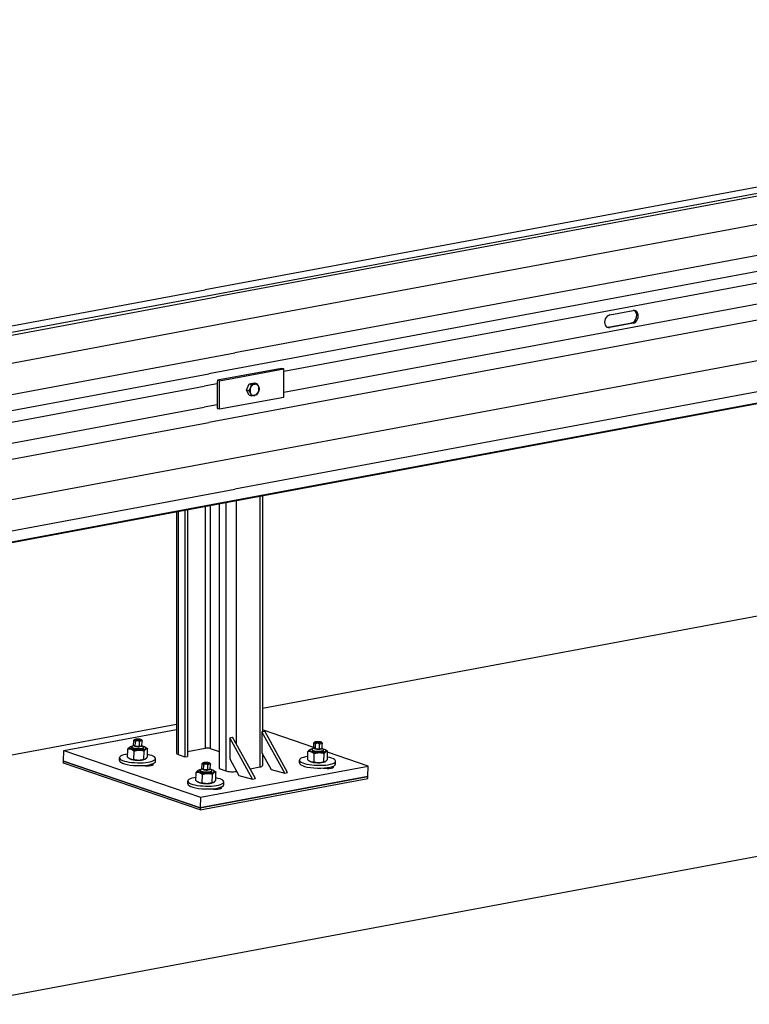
# Model space of a CAD drawing. Header units: metres. Extents: x -699 to 2316, y -1199 to 781.
# Tile 219 of 256: x -28.833 to -28.343, y 9.499 to 10.16. Entities that reach past the tile are written whole.
import ezdxf

# ---------------------------------------------------------------- set-up
doc = ezdxf.new("R2010")
doc.units = ezdxf.units.M

msp = doc.modelspace()

# ---------------------------------------------------------------- linework, layer by layer
for p, q in [((-27.73332, 10.16033), (-28.70836, 9.97884)), ((-27.7271, 10.15712), (-28.70214, 9.97562)), ((-27.72555, 10.15573), (-28.70059, 9.97423)), ((-27.71324, 10.13901), (-28.68828, 9.95751)), ((-27.71324, 10.11814), (-28.68828, 9.93664)), ((-27.73089, 10.10404), (-28.70593, 9.92254)), ((-27.73089, 10.07134), (-28.70593, 9.88984)), ((-27.71324, 10.04736), (-28.68828, 9.86586)), ((-27.71324, 10.02649), (-28.68828, 9.84499)), ((-28.70163, 9.83467), (-27.72659, 10.01617)), ((-27.72555, 10.01666), (-28.70059, 9.83516)), ((-28.19977, 10.00895), (-28.65554, 9.92411)), ((-28.19977, 9.99479), (-28.65554, 9.90996)), ((-29.12246, 9.90196), (-28.70836, 9.97884)), ((-28.70214, 9.97562), (-29.11534, 9.89828)), ((-29.11379, 9.89689), (-28.70059, 9.97423)), ((-28.43649, 9.96205), (-28.42072, 9.96499)), ((-28.68828, 9.95751), (-29.10148, 9.88017)), ((-28.43741, 9.95382), (-28.42164, 9.95675)), ((-28.43649, 9.95356), (-28.43741, 9.95382)), ((-28.42072, 9.95649), (-28.43649, 9.95356)), ((-28.42072, 9.95649), (-28.42164, 9.95675)), ((-29.10148, 9.8593), (-28.68828, 9.93664)), ((-29.11913, 9.8452), (-28.70593, 9.92254)), ((-28.65691, 9.92614), (-28.70008, 9.9181)), ((-28.69871, 9.91772), (-28.65554, 9.92575)), ((-28.65554, 9.92575), (-28.65691, 9.92614)), ((-28.65554, 9.90688), (-28.65554, 9.92575)), ((-29.12227, 9.8368), (-28.70907, 9.91414)), ((-28.70024, 9.91579), (-28.70907, 9.91414)), ((-28.70024, 9.91579), (-28.70024, 9.90163)), ((-28.69871, 9.91772), (-28.70008, 9.9181)), ((-28.69871, 9.89885), (-28.69871, 9.91772)), ((-28.68041, 9.9116), (-28.67867, 9.9157)), ((-28.67867, 9.9157), (-28.67521, 9.91635)), ((-28.67867, 9.9157), (-28.67712, 9.91526)), ((-28.67521, 9.91635), (-28.67365, 9.91591)), ((-28.68041, 9.9116), (-28.67885, 9.91117)), ((-28.67867, 9.90815), (-28.68041, 9.9116)), ((-28.67867, 9.90815), (-28.67712, 9.90772)), ((-28.70024, 9.90163), (-28.70907, 9.89999)), ((-28.69871, 9.89885), (-28.65554, 9.90688)), ((-29.12227, 9.82265), (-28.70907, 9.89999)), ((-28.70008, 9.89923), (-28.69871, 9.89885)), ((-29.11913, 9.8125), (-28.70593, 9.88984)), ((-28.68828, 9.86586), (-29.10148, 9.78852)), ((-29.10148, 9.76765), (-28.68828, 9.84499)), ((-29.11483, 9.75733), (-28.70163, 9.83467)), ((-28.70059, 9.83516), (-29.11379, 9.75782)), ((-28.69896, 9.83517), (-28.69896, 9.65734)), ((-28.69437, 9.83602), (-28.69437, 9.65577)), ((-28.68755, 9.83729), (-28.68755, 9.67426)), ((-28.6716, 9.84026), (-28.6716, 9.65839)), ((-28.66981, 9.84059), (-28.66981, 9.68215)), ((-28.72762, 9.82981), (-28.72762, 9.66756)), ((-28.72653, 9.83001), (-28.72653, 9.66674)), ((-28.72194, 9.83087), (-28.72194, 9.66518)), ((-28.72006, 9.83122), (-28.72006, 9.66553)), ((-28.70835, 9.83341), (-28.70835, 9.67094)), ((-28.70494, 9.83405), (-28.70494, 9.67076)), ((-27.36888, 9.77852), (-28.87067, 9.49898)), ((-28.66981, 9.69794), (-28.22715, 9.78034)), ((-29.17066, 9.60471), (-28.72762, 9.68718)), ((-28.80321, 9.6694), (-28.72762, 9.68346)), ((-28.67013, 9.68209), (-28.66825, 9.68244)), ((-28.63533, 9.67151), (-28.66981, 9.68328)), ((-28.65294, 9.65457), (-28.66825, 9.68244)), ((-28.75634, 9.67289), (-28.75626, 9.67601)), ((-28.75078, 9.67259), (-28.7507, 9.67571)), ((-28.69172, 9.67807), (-28.68984, 9.67842)), ((-28.69172, 9.67807), (-28.69172, 9.66392)), ((-28.6764, 9.6502), (-28.69172, 9.67807)), ((-28.67452, 9.65055), (-28.68984, 9.67842)), ((-28.67013, 9.68209), (-28.67013, 9.66794)), ((-28.65481, 9.65422), (-28.67013, 9.68209)), ((-28.80339, 9.66238), (-28.80321, 9.6694)), ((-28.80321, 9.6694), (-28.71139, 9.63806)), ((-28.76039, 9.66491), (-28.76024, 9.67042)), ((-28.75841, 9.67202), (-28.75878, 9.67185)), ((-28.75747, 9.67134), (-28.75746, 9.6718)), ((-28.75634, 9.67293), (-28.75731, 9.67206)), ((-28.75522, 9.6722), (-28.75634, 9.67289)), ((-28.75522, 9.6722), (-28.75513, 9.67532)), ((-28.75244, 9.67205), (-28.75522, 9.6722)), ((-28.75244, 9.67205), (-28.75236, 9.67517)), ((-28.75078, 9.67259), (-28.75244, 9.67205)), ((-28.75077, 9.67278), (-28.74984, 9.67187)), ((-28.74972, 9.67114), (-28.74971, 9.6716)), ((-28.74952, 9.66357), (-28.74937, 9.66909)), ((-28.74875, 9.67177), (-28.74832, 9.67154)), ((-28.74713, 9.66514), (-28.74699, 9.67065)), ((-28.72006, 9.66876), (-28.70835, 9.67094)), ((-28.70494, 9.67076), (-28.69896, 9.66872)), ((-28.63741, 9.67033), (-28.63778, 9.67016)), ((-28.63647, 9.66965), (-28.63646, 9.67011)), ((-28.63534, 9.67124), (-28.63631, 9.67037)), ((-28.63534, 9.6712), (-28.63526, 9.67432)), ((-28.63422, 9.67051), (-28.63534, 9.6712)), ((-28.63422, 9.67051), (-28.63414, 9.67363)), ((-28.63144, 9.67036), (-28.63422, 9.67051)), ((-28.63144, 9.67036), (-28.63136, 9.67348)), ((-28.62978, 9.6709), (-28.63144, 9.67036)), ((-28.62978, 9.6709), (-28.6297, 9.67402)), ((-28.62977, 9.67109), (-28.62884, 9.67018)), ((-28.62872, 9.66945), (-28.62871, 9.66991)), ((-28.62775, 9.67008), (-28.62732, 9.66985)), ((-28.76594, 9.66276), (-28.76589, 9.66463)), ((-28.75863, 9.66379), (-28.75906, 9.66402)), ((-28.75614, 9.66346), (-28.756, 9.66898)), ((-28.74896, 9.66354), (-28.7486, 9.66371)), ((-28.74172, 9.66213), (-28.74167, 9.664)), ((-28.72653, 9.66674), (-28.72194, 9.66518)), ((-28.72194, 9.66518), (-28.72006, 9.66553)), ((-28.69172, 9.66392), (-28.68559, 9.65277)), ((-28.67013, 9.66794), (-28.664, 9.65679)), ((-28.66981, 9.66736), (-28.66981, 9.65932)), ((-28.64494, 9.66107), (-28.64489, 9.66294)), ((-28.63939, 9.66322), (-28.63924, 9.66873)), ((-28.63515, 9.66177), (-28.635, 9.66729)), ((-28.62852, 9.66188), (-28.62838, 9.6674)), ((-28.62613, 9.66345), (-28.62599, 9.66896)), ((-28.59875, 9.65903), (-28.62601, 9.66833)), ((-28.80343, 9.66097), (-28.80339, 9.66238)), ((-28.71161, 9.62964), (-28.80343, 9.66097)), ((-28.80339, 9.66238), (-28.71157, 9.63104)), ((-28.71157, 9.63104), (-28.80339, 9.66238)), ((-28.74403, 9.66037), (-28.74406, 9.65945)), ((-28.7125, 9.65635), (-28.71287, 9.65618)), ((-28.71156, 9.65568), (-28.71155, 9.65613)), ((-28.71043, 9.65726), (-28.7114, 9.6564)), ((-28.71139, 9.63806), (-28.59875, 9.65903)), ((-28.71043, 9.65722), (-28.71035, 9.66034)), ((-28.70931, 9.65653), (-28.71043, 9.65722)), ((-28.70931, 9.65653), (-28.70922, 9.65965)), ((-28.70653, 9.65638), (-28.70931, 9.65653)), ((-28.70653, 9.65638), (-28.70645, 9.65951)), ((-28.70487, 9.65692), (-28.70653, 9.65638)), ((-28.70487, 9.65692), (-28.70479, 9.66005)), ((-28.70486, 9.65711), (-28.70393, 9.6562)), ((-28.70381, 9.65547), (-28.7038, 9.65593)), ((-28.70284, 9.6561), (-28.70241, 9.65587)), ((-28.69896, 9.65734), (-28.69437, 9.65577)), ((-28.68755, 9.65634), (-28.68755, 9.65542)), ((-28.67816, 9.65717), (-28.6716, 9.65839)), ((-28.664, 9.65679), (-28.65481, 9.65422)), ((-28.63763, 9.6621), (-28.63806, 9.66233)), ((-28.62797, 9.66185), (-28.6276, 9.66202)), ((-28.62303, 9.65868), (-28.62306, 9.65776)), ((-28.62072, 9.66044), (-28.62067, 9.66231)), ((-28.59894, 9.65201), (-28.59875, 9.65903)), ((-28.71448, 9.64924), (-28.71433, 9.65476)), ((-28.71161, 9.62964), (-28.59897, 9.6506)), ((-28.59894, 9.65201), (-28.71157, 9.63104)), ((-28.71157, 9.63104), (-28.59894, 9.65201)), ((-28.71024, 9.64779), (-28.71009, 9.65331)), ((-28.70361, 9.64791), (-28.70346, 9.65342)), ((-28.70122, 9.64947), (-28.70108, 9.65499)), ((-28.68755, 9.65542), (-28.68709, 9.65551)), ((-28.68559, 9.65277), (-28.6764, 9.6502)), ((-28.6764, 9.6502), (-28.67452, 9.65055)), ((-28.65481, 9.65422), (-28.65294, 9.65457)), ((-28.59897, 9.6506), (-28.59894, 9.65201)), ((-28.72003, 9.64709), (-28.71998, 9.64897)), ((-28.71272, 9.64812), (-28.71315, 9.64835)), ((-28.70305, 9.64787), (-28.70269, 9.64804)), ((-28.69812, 9.6447), (-28.69815, 9.64378)), ((-28.69581, 9.64646), (-28.69576, 9.64833)), ((-28.71139, 9.63806), (-28.71157, 9.63104)), ((-28.71157, 9.63104), (-28.71161, 9.62964))]:
    msp.add_line(p, q)
for centre, major_axis, ratio, start_param, end_param in [((-28.43649, 9.95781), (-0.00117, -0.0042), 0.754407, 3.496589, 6.638182), ((-28.42164, 9.961), (-0.00117, -0.0042), 0.754407, 0.354997, 2.996063), ((-28.42072, 9.96074), (0.00117, 0.0042), 0.754407, 3.496589, 6.638182), ((-28.43741, 9.95806), (-0.00117, -0.0042), 0.754407, 0.145529, 0.354997), ((-28.69289, 9.91373), (0.00213, -0.01143), 0.615479, 4.208829, 4.4187), ((-28.67516, 9.91175), (0.00104, 0.00373), 0.754407, 0.354997, 1.402195), ((-28.67516, 9.91175), (0.00104, 0.00373), 0.754407, 5.590985, 6.638182), ((-28.67516, 9.91175), (0.00104, 0.00373), 0.754407, 4.543787, 5.590985), ((-28.67516, 9.91175), (-0.00104, -0.00373), 0.754407, 4.543787, 5.590985), ((-28.67516, 9.91175), (-0.00104, -0.00373), 0.754407, 5.590985, 6.638182), ((-28.67516, 9.91175), (-0.00104, -0.00373), 0.754407, 0.354997, 1.402195), ((-28.69289, 9.89958), (0.00213, -0.01143), 0.615479, 4.4187, 4.62857), ((-28.7027, 9.84039), (0.00106, -0.00572), 0.615479, 0.000616, 0.317176), ((-28.7536, 9.67124), (-0.00545, 0.00014), 0.258129, 5.365373, 10.34259), ((-28.75359, 9.6717), (-0.00388, 0.0001), 0.258129, 6.012716, 9.695247), ((-28.7536, 9.67124), (-0.00388, 0.0001), 0.258129, 6.280368, 9.427596), ((-28.7536, 9.67124), (-0.00388, 0.0001), 0.258129, 0, 0.48112), ((-28.75356, 9.67274), (0.0028, -0.00007), 0.258129, 3.036351, 6.388427), ((-28.7536, 9.67124), (0.00388, -0.0001), 0.258129, 5.802066, 6.283185), ((-28.70682, 9.67041), (0.00242, -0.00006), 0.258168, 0.691138, 2.261935), ((-28.6326, 9.66955), (-0.00545, 0.00014), 0.258129, 5.365373, 10.34259), ((-28.63259, 9.67001), (-0.00388, 0.0001), 0.258129, 6.012716, 9.695247), ((-28.6326, 9.66955), (-0.00388, 0.0001), 0.258129, 6.280368, 9.427596), ((-28.6326, 9.66955), (-0.00388, 0.0001), 0.258129, 0, 0.48112), ((-28.63256, 9.67105), (0.0028, -0.00007), 0.258129, 3.036351, 6.388427), ((-28.6326, 9.66955), (0.00388, -0.0001), 0.258129, 5.802066, 6.283185), ((-28.75378, 9.66432), (0.01211, -0.00032), 0.258129, 2.14902, 7.275758), ((-28.75383, 9.66245), (0.01211, -0.00032), 0.258129, 3.141593, 6.283185), ((-28.75378, 9.66432), (-0.00545, 0.00014), 0.258129, 0.481123, 2.660469), ((-28.72278, 9.66744), (-0.00485, 0.00013), 0.258168, 0.00681, 0.691138), ((-28.63278, 9.66263), (0.01211, -0.00032), 0.258129, 2.14902, 7.275758), ((-28.7474, 9.66025), (0.00436, -0.00011), 0.258129, 4.108259, 6.697898), ((-28.70769, 9.65558), (-0.00545, 0.00014), 0.258129, 5.365373, 10.34259), ((-28.70768, 9.65603), (-0.00388, 0.0001), 0.258129, 6.012716, 9.695247), ((-28.70765, 9.65707), (0.0028, -0.00007), 0.258129, 3.036351, 6.388427), ((-28.67466, 9.65944), (0.00485, -0.00013), 0.258168, 5.403527, 6.289995), ((-28.63283, 9.66076), (0.01211, -0.00032), 0.258129, 3.141593, 6.283185), ((-28.63278, 9.66263), (-0.00545, 0.00014), 0.258129, 0.481123, 2.660469), ((-28.6264, 9.65856), (0.00436, -0.00011), 0.258129, 4.108259, 6.697898), ((-28.70787, 9.64865), (0.01211, -0.00032), 0.258129, 2.14902, 7.275758), ((-28.70769, 9.65558), (-0.00388, 0.0001), 0.258129, 6.280368, 9.427596), ((-28.70769, 9.65558), (-0.00388, 0.0001), 0.258129, 0, 0.48112), ((-28.70769, 9.65558), (0.00388, -0.0001), 0.258129, 5.802066, 6.283185), ((-28.69062, 9.65647), (-0.00485, 0.00013), 0.258168, 0.691138, 2.261935), ((-28.70792, 9.64678), (0.01211, -0.00032), 0.258129, 3.141593, 6.283185), ((-28.70787, 9.64865), (-0.00545, 0.00014), 0.258129, 0.481123, 2.660469), ((-28.70149, 9.64458), (0.00436, -0.00011), 0.258129, 4.108259, 6.697898)]:
    msp.add_ellipse(centre, major_axis=major_axis, ratio=ratio, start_param=start_param, end_param=end_param)
for centre in [(-28.75345, 9.6768), (-28.63245, 9.67511), (-28.70754, 9.66113)]:
    msp.add_ellipse(centre, major_axis=(0.00183, -0.00005), ratio=0.258129)
for points, weights in [([(-28.67776, 9.91315), (-28.67736, 9.91411), (-28.67712, 9.91526)], [1, 1.0379548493, 1]), ([(-28.67712, 9.91526), (-28.67597, 9.91538), (-28.67516, 9.91553)], [1, 1.0379548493, 1]), ([(-28.67516, 9.91553), (-28.67436, 9.91568), (-28.67365, 9.91591)], [1, 1.0379548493, 1]), ([(-28.67365, 9.91591), (-28.67296, 9.91492), (-28.67256, 9.91412)], [1, 1.0379548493, 1]), ([(-28.67256, 9.91412), (-28.67216, 9.91332), (-28.67191, 9.91246)], [1, 1.0379548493, 1]), ([(-28.67885, 9.91117), (-28.67817, 9.9122), (-28.67776, 9.91315)], [1, 1.0379548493, 1]), ([(-28.67776, 9.90938), (-28.67817, 9.91018), (-28.67885, 9.91117)], [1, 1.0379548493, 1]), ([(-28.67712, 9.90772), (-28.67736, 9.90858), (-28.67776, 9.90938)], [1, 1.0379548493, 1]), ([(-28.67516, 9.90798), (-28.67597, 9.90783), (-28.67712, 9.90772)], [1, 1.0379548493, 1]), ([(-28.67365, 9.90836), (-28.67436, 9.90813), (-28.67516, 9.90798)], [1, 1.0379548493, 1]), ([(-28.67256, 9.91035), (-28.67296, 9.9094), (-28.67365, 9.90836)], [1, 1.0379548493, 1]), ([(-28.67191, 9.91246), (-28.67216, 9.9113), (-28.67256, 9.91035)], [1, 1.0379548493, 1]), ([(-28.76024, 9.67042), (-28.75945, 9.67154), (-28.75878, 9.67185)], [1, 1.09536027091, 1.0731568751]), ([(-28.756, 9.66898), (-28.7581, 9.67064), (-28.76024, 9.67042)], [1, 1.15470053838, 1]), ([(-28.74937, 9.66909), (-28.75266, 9.66997), (-28.756, 9.66898)], [1, 1.15470053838, 1]), ([(-28.74699, 9.67065), (-28.74816, 9.67081), (-28.74937, 9.66909)], [1, 1.15470053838, 1]), ([(-28.74832, 9.67154), (-28.74769, 9.67121), (-28.74699, 9.67065)], [1.06543438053, 1.04699080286, 1]), ([(-28.63924, 9.66873), (-28.63845, 9.66985), (-28.63778, 9.67016)], [1, 1.09536027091, 1.0731568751]), ([(-28.62732, 9.66985), (-28.62669, 9.66952), (-28.62599, 9.66896)], [1.06543438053, 1.04699080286, 1]), ([(-28.76039, 9.66491), (-28.75829, 9.66325), (-28.75614, 9.66346)], [1, 1.15470053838, 1]), ([(-28.75614, 9.66346), (-28.75286, 9.66258), (-28.74952, 9.66357)], [1, 1.15470053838, 1]), ([(-28.74952, 9.66357), (-28.74835, 9.66342), (-28.74713, 9.66514)], [1, 1.15470053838, 1]), ([(-28.63939, 9.66322), (-28.63729, 9.66156), (-28.63515, 9.66177)], [1, 1.15470053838, 1]), ([(-28.635, 9.66729), (-28.6371, 9.66895), (-28.63924, 9.66873)], [1, 1.15470053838, 1]), ([(-28.62838, 9.6674), (-28.63166, 9.66828), (-28.635, 9.66729)], [1, 1.15470053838, 1]), ([(-28.62852, 9.66188), (-28.62735, 9.66173), (-28.62613, 9.66345)], [1, 1.15470053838, 1]), ([(-28.62599, 9.66896), (-28.62716, 9.66912), (-28.62838, 9.6674)], [1, 1.15470053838, 1]), ([(-28.71433, 9.65476), (-28.71354, 9.65587), (-28.71287, 9.65618)], [1, 1.09536027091, 1.0731568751]), ([(-28.70241, 9.65587), (-28.70178, 9.65554), (-28.70108, 9.65499)], [1.06543438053, 1.04699080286, 1]), ([(-28.63515, 9.66177), (-28.63186, 9.66089), (-28.62852, 9.66188)], [1, 1.15470053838, 1]), ([(-28.71448, 9.64924), (-28.71238, 9.64758), (-28.71024, 9.64779)], [1, 1.15470053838, 1]), ([(-28.71009, 9.65331), (-28.71219, 9.65497), (-28.71433, 9.65476)], [1, 1.15470053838, 1]), ([(-28.70346, 9.65342), (-28.70675, 9.6543), (-28.71009, 9.65331)], [1, 1.15470053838, 1]), ([(-28.70361, 9.64791), (-28.70244, 9.64775), (-28.70122, 9.64947)], [1, 1.15470053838, 1]), ([(-28.70108, 9.65499), (-28.70225, 9.65514), (-28.70346, 9.65342)], [1, 1.15470053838, 1]), ([(-28.71024, 9.64779), (-28.70695, 9.64691), (-28.70361, 9.64791)], [1, 1.15470053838, 1])]:
    msp.add_rational_spline(points, weights, degree=2)
for points, knots in [([(-28.75513, 9.67532), (-28.75513, 9.67538), (-28.75514, 9.67545), (-28.75515, 9.67557), (-28.75517, 9.67565), (-28.75521, 9.6758), (-28.75525, 9.67589), (-28.75539, 9.67618), (-28.75555, 9.67632), (-28.75568, 9.6764), (-28.75581, 9.67648), (-28.75596, 9.67653), (-28.75612, 9.67643), (-28.75616, 9.67638), (-28.75621, 9.67629), (-28.75623, 9.67623), (-28.75625, 9.67613), (-28.75625, 9.67607), (-28.75626, 9.67601)], [-0.3417552, -0.3417552, -0.3417552, -0.3417552, -0.3056951, -0.3056951, -0.2627872, -0.2627872, -0.2004937, -0.2004937, 0, 0, 0, 0.2004937, 0.2004937, 0.2627872, 0.2627872, 0.3056951, 0.3056951, 0.3417552, 0.3417552, 0.3417552, 0.3417552]), ([(-28.75622, 9.67625), (-28.75618, 9.67638), (-28.75612, 9.67648), (-28.75598, 9.67667), (-28.7559, 9.67675), (-28.7557, 9.6769), (-28.75558, 9.67696), (-28.75522, 9.67713), (-28.75497, 9.67719), (-28.75443, 9.67727), (-28.75416, 9.67729), (-28.75363, 9.67731), (-28.75337, 9.6773), (-28.75287, 9.67727), (-28.75263, 9.67724), (-28.75215, 9.67716), (-28.75192, 9.67711), (-28.75152, 9.67696), (-28.75135, 9.67689), (-28.75117, 9.67675)], [2.068928, 2.068928, 2.068928, 2.068928, 2.165721, 2.165721, 2.290179, 2.290179, 2.486841, 2.486841, 2.935926, 2.935926, 3.349265, 3.349265, 3.713788, 3.713788, 4.076247, 4.076247, 4.468074, 4.468074, 4.786829, 4.786829, 4.786829, 4.786829]), ([(-28.75236, 9.67517), (-28.75235, 9.67523), (-28.75237, 9.6753), (-28.75241, 9.67541), (-28.75245, 9.67548), (-28.75256, 9.67561), (-28.75266, 9.67568), (-28.75302, 9.6759), (-28.7534, 9.67597), (-28.75373, 9.67599), (-28.75405, 9.676), (-28.75443, 9.67597), (-28.75481, 9.6758), (-28.75491, 9.67574), (-28.75502, 9.67562), (-28.75507, 9.67555), (-28.75512, 9.67544), (-28.75513, 9.67538), (-28.75513, 9.67532)], [-0.3417552, -0.3417552, -0.3417552, -0.3417552, -0.3056951, -0.3056951, -0.2627872, -0.2627872, -0.2004937, -0.2004937, 0, 0, 0, 0.2004937, 0.2004937, 0.2627872, 0.2627872, 0.3056951, 0.3056951, 0.3417552, 0.3417552, 0.3417552, 0.3417552]), ([(-28.7507, 9.67571), (-28.7507, 9.67577), (-28.7507, 9.67583), (-28.75073, 9.67594), (-28.75075, 9.676), (-28.75081, 9.6761), (-28.75087, 9.67615), (-28.75109, 9.67627), (-28.75131, 9.67624), (-28.75151, 9.67618), (-28.7517, 9.67612), (-28.75193, 9.676), (-28.75216, 9.67573), (-28.75221, 9.67564), (-28.75229, 9.6755), (-28.75231, 9.67542), (-28.75234, 9.6753), (-28.75235, 9.67523), (-28.75236, 9.67517)], [-0.3417552, -0.3417552, -0.3417552, -0.3417552, -0.3056951, -0.3056951, -0.2627872, -0.2627872, -0.2004937, -0.2004937, 0, 0, 0, 0.2004937, 0.2004937, 0.2627872, 0.2627872, 0.3056951, 0.3056951, 0.3417552, 0.3417552, 0.3417552, 0.3417552]), ([(-28.75117, 9.67675), (-28.75105, 9.67666), (-28.75094, 9.67653), (-28.75081, 9.67629), (-28.75077, 9.67619), (-28.75073, 9.67604), (-28.75071, 9.67597), (-28.7507, 9.67584), (-28.7507, 9.67577), (-28.7507, 9.67571)], [0.036244, 0.036244, 0.036244, 0.036244, 0.2004937, 0.2004937, 0.2627872, 0.2627872, 0.3056951, 0.3056951, 0.3417552, 0.3417552, 0.3417552, 0.3417552]), ([(-28.63414, 9.67363), (-28.63413, 9.67369), (-28.63414, 9.67376), (-28.63415, 9.67388), (-28.63417, 9.67396), (-28.63421, 9.67411), (-28.63425, 9.6742), (-28.63439, 9.67449), (-28.63455, 9.67463), (-28.63468, 9.67471), (-28.63481, 9.67479), (-28.63496, 9.67484), (-28.63512, 9.67474), (-28.63516, 9.67469), (-28.63521, 9.6746), (-28.63523, 9.67454), (-28.63525, 9.67444), (-28.63525, 9.67438), (-28.63526, 9.67432)], [-0.3417552, -0.3417552, -0.3417552, -0.3417552, -0.3056951, -0.3056951, -0.2627872, -0.2627872, -0.2004937, -0.2004937, 0, 0, 0, 0.2004937, 0.2004937, 0.2627872, 0.2627872, 0.3056951, 0.3056951, 0.3417552, 0.3417552, 0.3417552, 0.3417552]), ([(-28.63522, 9.67456), (-28.63518, 9.67469), (-28.63512, 9.67479), (-28.63498, 9.67498), (-28.6349, 9.67506), (-28.6347, 9.67521), (-28.63458, 9.67527), (-28.63422, 9.67544), (-28.63397, 9.6755), (-28.63343, 9.67558), (-28.63316, 9.6756), (-28.63263, 9.67562), (-28.63237, 9.67561), (-28.63187, 9.67558), (-28.63163, 9.67555), (-28.63115, 9.67547), (-28.63092, 9.67542), (-28.63052, 9.67527), (-28.63035, 9.6752), (-28.63017, 9.67506)], [2.068928, 2.068928, 2.068928, 2.068928, 2.165721, 2.165721, 2.290179, 2.290179, 2.486841, 2.486841, 2.935926, 2.935926, 3.349265, 3.349265, 3.713788, 3.713788, 4.076247, 4.076247, 4.468074, 4.468074, 4.786829, 4.786829, 4.786829, 4.786829]), ([(-28.63136, 9.67348), (-28.63135, 9.67354), (-28.63137, 9.67361), (-28.63141, 9.67372), (-28.63145, 9.67379), (-28.63156, 9.67392), (-28.63166, 9.67399), (-28.63202, 9.67421), (-28.6324, 9.67428), (-28.63273, 9.6743), (-28.63305, 9.67431), (-28.63343, 9.67428), (-28.63381, 9.67411), (-28.63391, 9.67405), (-28.63402, 9.67393), (-28.63407, 9.67386), (-28.63412, 9.67375), (-28.63413, 9.67369), (-28.63414, 9.67363)], [-0.3417552, -0.3417552, -0.3417552, -0.3417552, -0.3056951, -0.3056951, -0.2627872, -0.2627872, -0.2004937, -0.2004937, 0, 0, 0, 0.2004937, 0.2004937, 0.2627872, 0.2627872, 0.3056951, 0.3056951, 0.3417552, 0.3417552, 0.3417552, 0.3417552]), ([(-28.6297, 9.67402), (-28.6297, 9.67408), (-28.6297, 9.67414), (-28.62973, 9.67425), (-28.62975, 9.67431), (-28.62982, 9.67441), (-28.62987, 9.67446), (-28.63009, 9.67458), (-28.63032, 9.67455), (-28.63051, 9.67449), (-28.6307, 9.67443), (-28.63093, 9.67431), (-28.63116, 9.67404), (-28.63122, 9.67395), (-28.63129, 9.67381), (-28.63131, 9.67373), (-28.63134, 9.67361), (-28.63135, 9.67354), (-28.63136, 9.67348)], [-0.3417552, -0.3417552, -0.3417552, -0.3417552, -0.3056951, -0.3056951, -0.2627872, -0.2627872, -0.2004937, -0.2004937, 0, 0, 0, 0.2004937, 0.2004937, 0.2627872, 0.2627872, 0.3056951, 0.3056951, 0.3417552, 0.3417552, 0.3417552, 0.3417552]), ([(-28.63017, 9.67506), (-28.63005, 9.67497), (-28.62994, 9.67484), (-28.62981, 9.6746), (-28.62977, 9.6745), (-28.62973, 9.67435), (-28.62972, 9.67428), (-28.6297, 9.67415), (-28.6297, 9.67408), (-28.6297, 9.67402)], [0.036244, 0.036244, 0.036244, 0.036244, 0.2004937, 0.2004937, 0.2627872, 0.2627872, 0.3056951, 0.3056951, 0.3417552, 0.3417552, 0.3417552, 0.3417552]), ([(-28.70922, 9.65965), (-28.70922, 9.65971), (-28.70923, 9.65978), (-28.70924, 9.65991), (-28.70926, 9.65998), (-28.7093, 9.66013), (-28.70934, 9.66023), (-28.70948, 9.66051), (-28.70964, 9.66066), (-28.70977, 9.66074), (-28.7099, 9.66082), (-28.71005, 9.66086), (-28.71021, 9.66076), (-28.71025, 9.66072), (-28.7103, 9.66062), (-28.71032, 9.66056), (-28.71034, 9.66046), (-28.71034, 9.6604), (-28.71035, 9.66034)], [-0.3417552, -0.3417552, -0.3417552, -0.3417552, -0.3056951, -0.3056951, -0.2627872, -0.2627872, -0.2004937, -0.2004937, 0, 0, 0, 0.2004937, 0.2004937, 0.2627872, 0.2627872, 0.3056951, 0.3056951, 0.3417552, 0.3417552, 0.3417552, 0.3417552]), ([(-28.71031, 9.66059), (-28.71027, 9.66071), (-28.71021, 9.66081), (-28.71007, 9.661), (-28.70999, 9.66108), (-28.70979, 9.66124), (-28.70967, 9.6613), (-28.70931, 9.66146), (-28.70906, 9.66152), (-28.70852, 9.6616), (-28.70825, 9.66163), (-28.70772, 9.66164), (-28.70746, 9.66164), (-28.70696, 9.6616), (-28.70672, 9.66158), (-28.70624, 9.66149), (-28.70601, 9.66144), (-28.70561, 9.6613), (-28.70544, 9.66122), (-28.70526, 9.66108)], [2.068928, 2.068928, 2.068928, 2.068928, 2.165721, 2.165721, 2.290179, 2.290179, 2.486841, 2.486841, 2.935926, 2.935926, 3.349265, 3.349265, 3.713788, 3.713788, 4.076247, 4.076247, 4.468074, 4.468074, 4.786829, 4.786829, 4.786829, 4.786829]), ([(-28.70645, 9.65951), (-28.70644, 9.65956), (-28.70646, 9.65963), (-28.7065, 9.65975), (-28.70654, 9.65982), (-28.70665, 9.65994), (-28.70675, 9.66002), (-28.70711, 9.66023), (-28.70749, 9.6603), (-28.70782, 9.66032), (-28.70814, 9.66034), (-28.70852, 9.66031), (-28.7089, 9.66013), (-28.709, 9.66007), (-28.70911, 9.65995), (-28.70916, 9.65989), (-28.70921, 9.65977), (-28.70922, 9.65971), (-28.70922, 9.65965)], [-0.3417552, -0.3417552, -0.3417552, -0.3417552, -0.3056951, -0.3056951, -0.2627872, -0.2627872, -0.2004937, -0.2004937, 0, 0, 0, 0.2004937, 0.2004937, 0.2627872, 0.2627872, 0.3056951, 0.3056951, 0.3417552, 0.3417552, 0.3417552, 0.3417552]), ([(-28.70479, 9.66005), (-28.70479, 9.6601), (-28.70479, 9.66017), (-28.70482, 9.66027), (-28.70484, 9.66033), (-28.70491, 9.66043), (-28.70496, 9.66048), (-28.70518, 9.6606), (-28.70541, 9.66058), (-28.7056, 9.66051), (-28.70579, 9.66045), (-28.70602, 9.66033), (-28.70625, 9.66006), (-28.70631, 9.65997), (-28.70638, 9.65983), (-28.7064, 9.65975), (-28.70643, 9.65963), (-28.70644, 9.65956), (-28.70645, 9.65951)], [-0.3417552, -0.3417552, -0.3417552, -0.3417552, -0.3056951, -0.3056951, -0.2627872, -0.2627872, -0.2004937, -0.2004937, 0, 0, 0, 0.2004937, 0.2004937, 0.2627872, 0.2627872, 0.3056951, 0.3056951, 0.3417552, 0.3417552, 0.3417552, 0.3417552]), ([(-28.70526, 9.66108), (-28.70514, 9.661), (-28.70503, 9.66087), (-28.7049, 9.66062), (-28.70486, 9.66053), (-28.70482, 9.66038), (-28.7048, 9.6603), (-28.70479, 9.66017), (-28.70479, 9.6601), (-28.70479, 9.66005)], [0.036244, 0.036244, 0.036244, 0.036244, 0.2004937, 0.2004937, 0.2627872, 0.2627872, 0.3056951, 0.3056951, 0.3417552, 0.3417552, 0.3417552, 0.3417552])]:
    msp.add_open_spline(points, degree=3, knots=knots)

doc.saveas('drawing.dxf')
